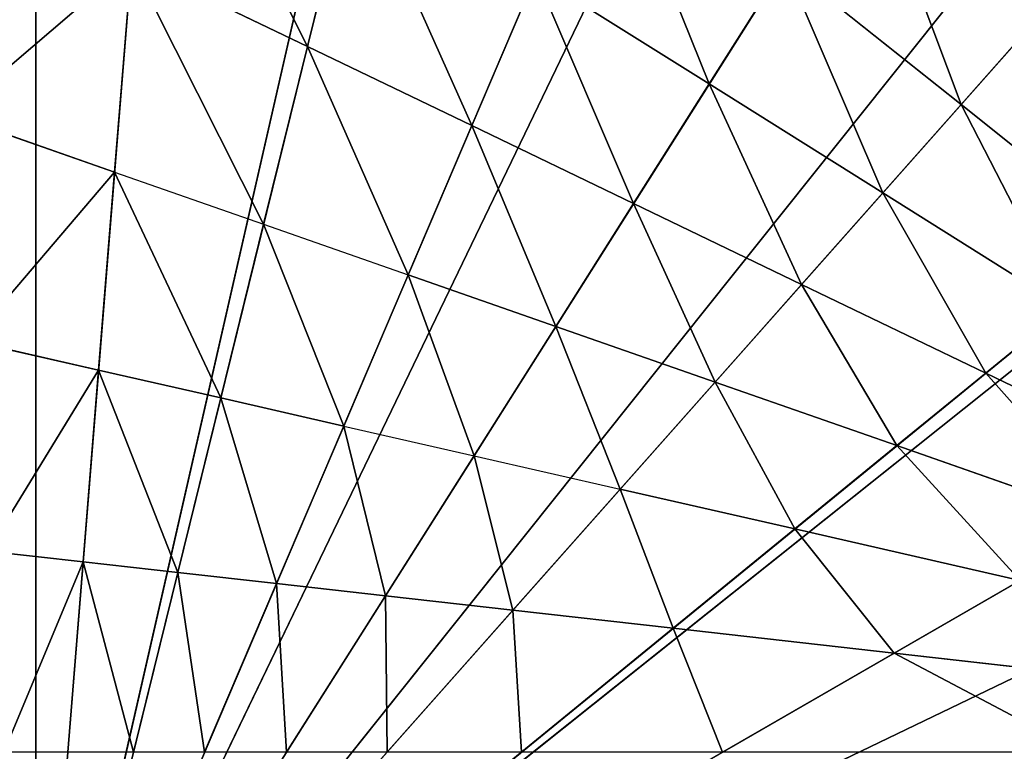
# Model space of a CAD drawing. Extents: x -102 to 18, y -3 to 3.
# Tile 43 of 54: x -0.02 to 1.49, y 0.61 to 1.74. Entities that reach past the tile are written whole.
import ezdxf

# ---------------------------------------------------------------- set-up
doc = ezdxf.new("R2010")
doc.units = 0
doc.header["$LTSCALE"] = 2.54
doc.layers.get('0').update_dxf_attribs({"color": 13, "linetype": 'CONTINUOUS'})

msp = doc.modelspace()

# ---------------------------------------------------------------- linework, layer by layer
at = {"color": 250}
for p, q in [((0, 2.75), (0, 0)), ((0, 2.75), (0, 0)), ((0.2213, 2.7411, -13.2), (0, 0, -13.2)), ((0.2213, 2.7411, -13.2), (0, 0, -13.2)), ((0, 0), (0.6119, 2.6811)), ((0, 0), (0.6119, 2.6811)), ((0.6581, 2.6701, -13.2), (0, 0, -13.2)), ((0.6581, 2.6701, -13.2), (0, 0, -13.2)), ((0, 0, -13.2), (1.0779, 2.5299, -13.2)), ((0, 0, -13.2), (1.0779, 2.5299, -13.2)), ((1.1932, 2.4777), (0, 0)), ((1.1932, 2.4777), (0, 0)), ((1.4698, 2.3243, -13.2), (0, 0, -13.2)), ((1.4698, 2.3243, -13.2), (0, 0, -13.2)), ((1.7146, 2.15), (0, 0)), ((1.7146, 2.15), (0, 0)), ((1.8236, 2.0584, -13.2), (0, 0, -13.2)), ((1.8236, 2.0584, -13.2), (0, 0, -13.2)), ((0.4901, 1.9886, -13), (0.4193, 1.7011, -13)), ((0.4901, 1.9886, -13), (0.4193, 1.7011, -13)), ((0.1217, 1.5075, -13), (0.1479, 1.8318, -13)), ((0.1217, 1.5075, -13), (0.1479, 1.8318, -13)), ((0.1479, 1.8318, -13), (0.4193, 1.7011, -13)), ((0.1479, 1.8318, -13), (0.4193, 1.7011, -13)), ((1.0393, 1.6435, -13), (1.156, 1.8281, -13)), ((1.0393, 1.6435, -13), (1.156, 1.8281, -13)), ((1.156, 1.8281, -13), (1.4277, 1.6115, -13)), ((1.156, 1.8281, -13), (1.4277, 1.6115, -13)), ((0.7718, 1.8116, -13), (0.6728, 1.5791, -13)), ((0.7718, 1.8116, -13), (0.6728, 1.5791, -13)), ((0.7718, 1.8116, -13), (1.0393, 1.6435, -13)), ((0.7718, 1.8116, -13), (1.0393, 1.6435, -13)), ((0, 0, -13.2), (2.1302, 1.7392, -13.2)), ((0, 0, -13.2), (2.1302, 1.7392, -13.2)), ((1.5469, 1.7461, -13), (1.4277, 1.6115, -13)), ((1.5469, 1.7461, -13), (1.4277, 1.6115, -13)), ((0, 0), (2.15, 1.7146)), ((0, 0), (2.15, 1.7146)), ((0.4193, 1.7011, -13), (0.3517, 1.427, -13)), ((0.4193, 1.7011, -13), (0.3517, 1.427, -13)), ((0.4193, 1.7011, -13), (0.6728, 1.5791, -13)), ((0.4193, 1.7011, -13), (0.6728, 1.5791, -13)), ((0.9225, 1.4588, -13), (1.0393, 1.6435, -13)), ((0.9225, 1.4588, -13), (1.0393, 1.6435, -13)), ((1.0393, 1.6435, -13), (1.307, 1.4753, -13)), ((1.0393, 1.6435, -13), (1.307, 1.4753, -13)), ((1.4277, 1.6115, -13), (1.307, 1.4753, -13)), ((1.4277, 1.6115, -13), (1.307, 1.4753, -13)), ((1.4277, 1.6115, -13), (1.7039, 1.3912, -13)), ((1.4277, 1.6115, -13), (1.7039, 1.3912, -13)), ((-0.1288, 1.5951, -13), (0.1217, 1.5075, -13)), ((-0.1288, 1.5951, -13), (0.1217, 1.5075, -13)), ((0.6728, 1.5791, -13), (0.5747, 1.349, -13)), ((0.6728, 1.5791, -13), (0.5747, 1.349, -13)), ((0.6728, 1.5791, -13), (0.9225, 1.4588, -13)), ((0.6728, 1.5791, -13), (0.9225, 1.4588, -13)), ((0.097, 1.2017, -13), (0.1217, 1.5075, -13)), ((0.097, 1.2017, -13), (0.1217, 1.5075, -13)), ((0.1217, 1.5075, -13), (0.3517, 1.427, -13)), ((0.1217, 1.5075, -13), (0.3517, 1.427, -13)), ((1.307, 1.4753, -13), (1.1818, 1.3339, -13)), ((1.307, 1.4753, -13), (1.1818, 1.3339, -13)), ((1.307, 1.4753, -13), (1.5895, 1.2978, -13)), ((1.307, 1.4753, -13), (1.5895, 1.2978, -13)), ((0.8026, 1.2692, -13), (0.9225, 1.4588, -13)), ((0.8026, 1.2692, -13), (0.9225, 1.4588, -13)), ((0.9225, 1.4588, -13), (1.1818, 1.3339, -13)), ((0.9225, 1.4588, -13), (1.1818, 1.3339, -13)), ((0.3517, 1.427, -13), (0.2856, 1.1587, -13)), ((0.3517, 1.427, -13), (0.2856, 1.1587, -13)), ((0.3517, 1.427, -13), (0.5747, 1.349, -13)), ((0.3517, 1.427, -13), (0.5747, 1.349, -13)), ((2.3816, 1.375, -13.2), (0, 0, -13.2)), ((2.3816, 1.375, -13.2), (0, 0, -13.2)), ((0.5747, 1.349, -13), (0.4752, 1.1154, -13)), ((0.5747, 1.349, -13), (0.4752, 1.1154, -13)), ((0.5747, 1.349, -13), (0.8026, 1.2692, -13)), ((0.5747, 1.349, -13), (0.8026, 1.2692, -13)), ((1.1818, 1.3339, -13), (1.0483, 1.1833, -13)), ((1.1818, 1.3339, -13), (1.0483, 1.1833, -13)), ((1.1818, 1.3339, -13), (1.4661, 1.197, -13)), ((1.1818, 1.3339, -13), (1.4661, 1.197, -13)), ((1.5895, 1.2978, -13), (1.4661, 1.197, -13)), ((1.5895, 1.2978, -13), (1.4661, 1.197, -13)), ((0.6763, 1.0695, -13), (0.8026, 1.2692, -13)), ((0.6763, 1.0695, -13), (0.8026, 1.2692, -13)), ((0.8026, 1.2692, -13), (1.0483, 1.1833, -13)), ((0.8026, 1.2692, -13), (1.0483, 1.1833, -13)), ((-0.1007, 1.2468, -13), (0.097, 1.2017, -13)), ((-0.1007, 1.2468, -13), (0.097, 1.2017, -13)), ((0.0731, 0.9058, -13), (0.097, 1.2017, -13)), ((0.0731, 0.9058, -13), (0.097, 1.2017, -13)), ((0.097, 1.2017, -13), (0.2856, 1.1587, -13)), ((0.097, 1.2017, -13), (0.2856, 1.1587, -13)), ((2.4777, 1.1932), (0, 0)), ((2.4777, 1.1932), (0, 0)), ((1.4661, 1.197, -13), (1.3289, 1.0851, -13)), ((1.4661, 1.197, -13), (1.3289, 1.0851, -13)), ((1.4661, 1.197, -13), (1.7972, 1.0376, -13)), ((1.4661, 1.197, -13), (1.7972, 1.0376, -13)), ((1.0483, 1.1833, -13), (0.9019, 1.018, -13)), ((1.0483, 1.1833, -13), (0.9019, 1.018, -13)), ((1.0483, 1.1833, -13), (1.3289, 1.0851, -13)), ((1.0483, 1.1833, -13), (1.3289, 1.0851, -13)), ((0.2856, 1.1587, -13), (0.2192, 0.8893, -13)), ((0.2856, 1.1587, -13), (0.2192, 0.8893, -13)), ((0.2856, 1.1587, -13), (0.4752, 1.1154, -13)), ((0.2856, 1.1587, -13), (0.4752, 1.1154, -13)), ((0.4752, 1.1154, -13), (0.3716, 0.8721, -13)), ((0.4752, 1.1154, -13), (0.3716, 0.8721, -13)), ((0.4752, 1.1154, -13), (0.6763, 1.0695, -13)), ((0.4752, 1.1154, -13), (0.6763, 1.0695, -13)), ((1.3289, 1.0851, -13), (1.1715, 0.9565, -13)), ((1.3289, 1.0851, -13), (1.1715, 0.9565, -13)), ((1.3289, 1.0851, -13), (1.6717, 0.9651, -13)), ((1.3289, 1.0851, -13), (1.6717, 0.9651, -13)), ((0.5395, 0.8532, -13), (0.6763, 1.0695, -13)), ((0.5395, 0.8532, -13), (0.6763, 1.0695, -13)), ((0.6763, 1.0695, -13), (0.9019, 1.018, -13)), ((0.6763, 1.0695, -13), (0.9019, 1.018, -13)), ((0.9019, 1.018, -13), (0.7363, 0.8311, -13)), ((0.9019, 1.018, -13), (0.7363, 0.8311, -13)), ((0.9019, 1.018, -13), (1.1715, 0.9565, -13)), ((0.9019, 1.018, -13), (1.1715, 0.9565, -13)), ((1.1715, 0.9565, -13), (0.9837, 0.8032, -13)), ((1.1715, 0.9565, -13), (0.9837, 0.8032, -13)), ((1.1715, 0.9565, -13), (1.5192, 0.8771, -13)), ((1.1715, 0.9565, -13), (1.5192, 0.8771, -13)), ((-0.0745, 0.9224, -13), (0.0731, 0.9058, -13)), ((-0.0745, 0.9224, -13), (0.0731, 0.9058, -13)), ((0.0494, 0.6119, -13), (0.0731, 0.9058, -13)), ((0.0494, 0.6119, -13), (0.0731, 0.9058, -13)), ((0.0731, 0.9058, -13), (0.2192, 0.8893, -13)), ((0.0731, 0.9058, -13), (0.2192, 0.8893, -13)), ((0.2192, 0.8893, -13), (0.1508, 0.6119, -13)), ((0.2192, 0.8893, -13), (0.1508, 0.6119, -13)), ((0.2192, 0.8893, -13), (0.3716, 0.8721, -13)), ((0.2192, 0.8893, -13), (0.3716, 0.8721, -13)), ((0.3716, 0.8721, -13), (0.2607, 0.6119, -13)), ((0.3716, 0.8721, -13), (0.2607, 0.6119, -13)), ((0.3716, 0.8721, -13), (0.5395, 0.8532, -13)), ((0.3716, 0.8721, -13), (0.5395, 0.8532, -13)), ((1.3246, 0.7648, -13), (1.5192, 0.8771, -13)), ((1.3246, 0.7648, -13), (1.5192, 0.8771, -13)), ((0.387, 0.6119, -13), (0.5395, 0.8532, -13)), ((0.387, 0.6119, -13), (0.5395, 0.8532, -13)), ((0.5395, 0.8532, -13), (0.7363, 0.8311, -13)), ((0.5395, 0.8532, -13), (0.7363, 0.8311, -13)), ((0.7363, 0.8311, -13), (0.5421, 0.6119, -13)), ((0.7363, 0.8311, -13), (0.5421, 0.6119, -13)), ((0.7363, 0.8311, -13), (0.9837, 0.8032, -13)), ((0.7363, 0.8311, -13), (0.9837, 0.8032, -13)), ((0.9837, 0.8032, -13), (0.7495, 0.6119, -13)), ((0.9837, 0.8032, -13), (0.7495, 0.6119, -13)), ((0.9837, 0.8032, -13), (1.3246, 0.7648, -13)), ((0.9837, 0.8032, -13), (1.3246, 0.7648, -13)), ((1.0599, 0.6119, -13), (1.3246, 0.7648, -13)), ((1.0599, 0.6119, -13), (1.3246, 0.7648, -13)), ((1.3246, 0.7648, -13), (1.858, 0.7047, -13)), ((1.3246, 0.7648, -13), (1.858, 0.7047, -13))]:
    msp.add_line(p, q, dxfattribs=at)

# ---------------------------------------------------------------- meshes
mesh = msp.add_polyface(dxfattribs=at)
corners = [(0, 0), (0, 2.75), (-0.6119, 2.6811)]
mesh.append_faces([[corners[k] for k in face] for face in [(0, 1, 2)]], dxfattribs={"color": 250})
mesh = msp.add_polyface(dxfattribs=at)
corners = [(0.6119, 2.6811), (0, 2.75), (0, 0)]
mesh.append_faces([[corners[k] for k in face] for face in [(0, 1, 2)]], dxfattribs={"color": 250})
mesh = msp.add_polyface(dxfattribs=at)
corners = [(0, 0, -13.2), (-0.6581, 2.6701, -13.2), (-0.2213, 2.7411, -13.2)]
mesh.append_faces([[corners[k] for k in face] for face in [(0, 1, 2)]], dxfattribs={"color": 250})
mesh = msp.add_polyface(dxfattribs=at)
corners = [(0.2213, 2.7411, -13.2), (0, 0, -13.2), (-0.2213, 2.7411, -13.2)]
mesh.append_faces([[corners[k] for k in face] for face in [(0, 1, 2)]], dxfattribs={"color": 250})
mesh = msp.add_polyface(dxfattribs=at)
corners = [(0.6581, 2.6701, -13.2), (0, 0, -13.2), (0.2213, 2.7411, -13.2)]
mesh.append_faces([[corners[k] for k in face] for face in [(0, 1, 2)]], dxfattribs={"color": 250})
mesh = msp.add_polyface(dxfattribs=at)
corners = [(0, 0), (-0.6119, 2.6811), (-1.1932, 2.4777)]
mesh.append_faces([[corners[k] for k in face] for face in [(0, 1, 2)]], dxfattribs={"color": 250})
mesh = msp.add_polyface(dxfattribs=at)
corners = [(1.1932, 2.4777), (0.6119, 2.6811), (0, 0)]
mesh.append_faces([[corners[k] for k in face] for face in [(0, 1, 2)]], dxfattribs={"color": 250})
mesh = msp.add_polyface(dxfattribs=at)
corners = [(0, 0, -13.2), (-1.0779, 2.5299, -13.2), (-0.6581, 2.6701, -13.2)]
mesh.append_faces([[corners[k] for k in face] for face in [(0, 1, 2)]], dxfattribs={"color": 250})
mesh = msp.add_polyface(dxfattribs=at)
corners = [(1.0779, 2.5299, -13.2), (0, 0, -13.2), (0.6581, 2.6701, -13.2)]
mesh.append_faces([[corners[k] for k in face] for face in [(0, 1, 2)]], dxfattribs={"color": 250})
mesh = msp.add_polyface(dxfattribs=at)
corners = [(0, 0, -13.2), (-1.4698, 2.3243, -13.2), (-1.0779, 2.5299, -13.2)]
mesh.append_faces([[corners[k] for k in face] for face in [(0, 1, 2)]], dxfattribs={"color": 250})
mesh = msp.add_polyface(dxfattribs=at)
corners = [(1.4698, 2.3243, -13.2), (0, 0, -13.2), (1.0779, 2.5299, -13.2)]
mesh.append_faces([[corners[k] for k in face] for face in [(0, 1, 2)]], dxfattribs={"color": 250})
mesh = msp.add_polyface(dxfattribs=at)
corners = [(0, 0), (-1.1932, 2.4777), (-1.7146, 2.15)]
mesh.append_faces([[corners[k] for k in face] for face in [(0, 1, 2)]], dxfattribs={"color": 250})
mesh = msp.add_polyface(dxfattribs=at)
corners = [(1.7146, 2.15), (1.1932, 2.4777), (0, 0)]
mesh.append_faces([[corners[k] for k in face] for face in [(0, 1, 2)]], dxfattribs={"color": 250})
mesh = msp.add_polyface(dxfattribs=at)
corners = [(0, 0, -13.2), (-1.8236, 2.0584, -13.2), (-1.4698, 2.3243, -13.2)]
mesh.append_faces([[corners[k] for k in face] for face in [(0, 1, 2)]], dxfattribs={"color": 250})
mesh = msp.add_polyface(dxfattribs=at)
corners = [(1.8236, 2.0584, -13.2), (0, 0, -13.2), (1.4698, 2.3243, -13.2)]
mesh.append_faces([[corners[k] for k in face] for face in [(0, 1, 2)]], dxfattribs={"color": 250})
mesh = msp.add_polyface(dxfattribs=at)
corners = [(0.4193, 1.7011, -13), (0.1764, 2.1857, -13), (0.1479, 1.8318, -13), (0.4901, 1.9886, -13)]
mesh.append_faces([[corners[k] for k in face] for face in [(0, 1, 2), (1, 0, 3)]], dxfattribs={"vtx0": -1, "color": 250})
mesh = msp.add_polyface(dxfattribs=at)
corners = [(0, 0), (-1.7146, 2.15), (-2.15, 1.7146)]
mesh.append_faces([[corners[k] for k in face] for face in [(0, 1, 2)]], dxfattribs={"color": 250})
mesh = msp.add_polyface(dxfattribs=at)
corners = [(2.15, 1.7146), (1.7146, 2.15), (0, 0)]
mesh.append_faces([[corners[k] for k in face] for face in [(0, 1, 2)]], dxfattribs={"color": 250})
mesh = msp.add_polyface(dxfattribs=at)
corners = [(0, 0, -13.2), (-2.1302, 1.7392, -13.2), (-1.8236, 2.0584, -13.2)]
mesh.append_faces([[corners[k] for k in face] for face in [(0, 1, 2)]], dxfattribs={"color": 250})
mesh = msp.add_polyface(dxfattribs=at)
corners = [(2.1302, 1.7392, -13.2), (0, 0, -13.2), (1.8236, 2.0584, -13.2)]
mesh.append_faces([[corners[k] for k in face] for face in [(0, 1, 2)]], dxfattribs={"color": 250})
mesh = msp.add_polyface(dxfattribs=at)
corners = [(1.0393, 1.6435, -13), (0.8745, 2.0526, -13), (0.7718, 1.8116, -13), (1.156, 1.8281, -13)]
mesh.append_faces([[corners[k] for k in face] for face in [(0, 1, 2), (1, 0, 3)]], dxfattribs={"vtx0": -1, "color": 250})
mesh = msp.add_polyface(dxfattribs=at)
corners = [(1.2757, 2.0173, -13), (1.4277, 1.6115, -13), (1.156, 1.8281, -13), (1.5469, 1.7461, -13)]
mesh.append_faces([[corners[k] for k in face] for face in [(0, 1, 2), (1, 0, 3)]], dxfattribs={"vtx0": -1, "color": 250})
mesh = msp.add_polyface(dxfattribs=at)
corners = [(0.1479, 1.8318, -13), (-0.1288, 1.5951, -13), (-0.1598, 1.98, -13), (0.1217, 1.5075, -13)]
mesh.append_faces([[corners[k] for k in face] for face in [(0, 1, 2), (1, 0, 3)]], dxfattribs={"vtx0": -1, "color": 250})
mesh = msp.add_polyface(dxfattribs=at)
corners = [(0.6728, 1.5791, -13), (0.4901, 1.9886, -13), (0.4193, 1.7011, -13), (0.7718, 1.8116, -13)]
mesh.append_faces([[corners[k] for k in face] for face in [(0, 1, 2), (1, 0, 3)]], dxfattribs={"vtx0": -1, "color": 250})
mesh = msp.add_polyface(dxfattribs=at)
corners = [(0.3517, 1.427, -13), (0.1479, 1.8318, -13), (0.1217, 1.5075, -13), (0.4193, 1.7011, -13)]
mesh.append_faces([[corners[k] for k in face] for face in [(0, 1, 2), (1, 0, 3)]], dxfattribs={"vtx0": -1, "color": 250})
mesh = msp.add_polyface(dxfattribs=at)
corners = [(1.307, 1.4753, -13), (1.156, 1.8281, -13), (1.0393, 1.6435, -13), (1.4277, 1.6115, -13)]
mesh.append_faces([[corners[k] for k in face] for face in [(0, 1, 2), (1, 0, 3)]], dxfattribs={"vtx0": -1, "color": 250})
mesh = msp.add_polyface(dxfattribs=at)
corners = [(0.9225, 1.4588, -13), (0.7718, 1.8116, -13), (0.6728, 1.5791, -13), (1.0393, 1.6435, -13)]
mesh.append_faces([[corners[k] for k in face] for face in [(0, 1, 2), (1, 0, 3)]], dxfattribs={"vtx0": -1, "color": 250})
mesh = msp.add_polyface(dxfattribs=at)
corners = [(0, 0, -13.2), (-2.3816, 1.375, -13.2), (-2.1302, 1.7392, -13.2)]
mesh.append_faces([[corners[k] for k in face] for face in [(0, 1, 2)]], dxfattribs={"color": 250})
mesh = msp.add_polyface(dxfattribs=at)
corners = [(2.3816, 1.375, -13.2), (0, 0, -13.2), (2.1302, 1.7392, -13.2)]
mesh.append_faces([[corners[k] for k in face] for face in [(0, 1, 2)]], dxfattribs={"color": 250})
mesh = msp.add_polyface(dxfattribs=at)
corners = [(1.5469, 1.7461, -13), (1.7039, 1.3912, -13), (1.4277, 1.6115, -13), (1.8128, 1.4801, -13)]
mesh.append_faces([[corners[k] for k in face] for face in [(0, 1, 2), (1, 0, 3)]], dxfattribs={"vtx0": -1, "color": 250})
mesh = msp.add_polyface(dxfattribs=at)
corners = [(0, 0), (-2.15, 1.7146), (-2.4777, 1.1932)]
mesh.append_faces([[corners[k] for k in face] for face in [(0, 1, 2)]], dxfattribs={"color": 250})
mesh = msp.add_polyface(dxfattribs=at)
corners = [(2.4777, 1.1932), (2.15, 1.7146), (0, 0)]
mesh.append_faces([[corners[k] for k in face] for face in [(0, 1, 2)]], dxfattribs={"color": 250})
mesh = msp.add_polyface(dxfattribs=at)
corners = [(0.5747, 1.349, -13), (0.4193, 1.7011, -13), (0.3517, 1.427, -13), (0.6728, 1.5791, -13)]
mesh.append_faces([[corners[k] for k in face] for face in [(0, 1, 2), (1, 0, 3)]], dxfattribs={"vtx0": -1, "color": 250})
mesh = msp.add_polyface(dxfattribs=at)
corners = [(1.1818, 1.3339, -13), (1.0393, 1.6435, -13), (0.9225, 1.4588, -13), (1.307, 1.4753, -13)]
mesh.append_faces([[corners[k] for k in face] for face in [(0, 1, 2), (1, 0, 3)]], dxfattribs={"vtx0": -1, "color": 250})
mesh = msp.add_polyface(dxfattribs=at)
corners = [(1.4277, 1.6115, -13), (1.5895, 1.2978, -13), (1.307, 1.4753, -13), (1.7039, 1.3912, -13)]
mesh.append_faces([[corners[k] for k in face] for face in [(0, 1, 2), (1, 0, 3)]], dxfattribs={"vtx0": -1, "color": 250})
mesh = msp.add_polyface(dxfattribs=at)
corners = [(0.1217, 1.5075, -13), (-0.1007, 1.2468, -13), (-0.1288, 1.5951, -13), (0.097, 1.2017, -13)]
mesh.append_faces([[corners[k] for k in face] for face in [(0, 1, 2), (1, 0, 3)]], dxfattribs={"vtx0": -1, "color": 250})
mesh = msp.add_polyface(dxfattribs=at)
corners = [(0.8026, 1.2692, -13), (0.6728, 1.5791, -13), (0.5747, 1.349, -13), (0.9225, 1.4588, -13)]
mesh.append_faces([[corners[k] for k in face] for face in [(0, 1, 2), (1, 0, 3)]], dxfattribs={"vtx0": -1, "color": 250})
mesh = msp.add_polyface(dxfattribs=at)
corners = [(0.1217, 1.5075, -13), (0.2856, 1.1587, -13), (0.097, 1.2017, -13), (0.3517, 1.427, -13)]
mesh.append_faces([[corners[k] for k in face] for face in [(0, 1, 2), (1, 0, 3)]], dxfattribs={"vtx0": -1, "color": 250})
mesh = msp.add_polyface(dxfattribs=at)
corners = [(1.307, 1.4753, -13), (1.4661, 1.197, -13), (1.1818, 1.3339, -13), (1.5895, 1.2978, -13)]
mesh.append_faces([[corners[k] for k in face] for face in [(0, 1, 2), (1, 0, 3)]], dxfattribs={"vtx0": -1, "color": 250})
mesh = msp.add_polyface(dxfattribs=at)
corners = [(1.0483, 1.1833, -13), (0.9225, 1.4588, -13), (0.8026, 1.2692, -13), (1.1818, 1.3339, -13)]
mesh.append_faces([[corners[k] for k in face] for face in [(0, 1, 2), (1, 0, 3)]], dxfattribs={"vtx0": -1, "color": 250})
mesh = msp.add_polyface(dxfattribs=at)
corners = [(0.3517, 1.427, -13), (0.4752, 1.1154, -13), (0.2856, 1.1587, -13), (0.5747, 1.349, -13)]
mesh.append_faces([[corners[k] for k in face] for face in [(0, 1, 2), (1, 0, 3)]], dxfattribs={"vtx0": -1, "color": 250})
mesh = msp.add_polyface(dxfattribs=at)
corners = [(0, 0, -13.2), (-2.5713, 0.9752, -13.2), (-2.3816, 1.375, -13.2)]
mesh.append_faces([[corners[k] for k in face] for face in [(0, 1, 2)]], dxfattribs={"color": 250})
mesh = msp.add_polyface(dxfattribs=at)
corners = [(2.5713, 0.9752, -13.2), (0, 0, -13.2), (2.3816, 1.375, -13.2)]
mesh.append_faces([[corners[k] for k in face] for face in [(0, 1, 2)]], dxfattribs={"color": 250})
mesh = msp.add_polyface(dxfattribs=at)
corners = [(0.6763, 1.0695, -13), (0.5747, 1.349, -13), (0.4752, 1.1154, -13), (0.8026, 1.2692, -13)]
mesh.append_faces([[corners[k] for k in face] for face in [(0, 1, 2), (1, 0, 3)]], dxfattribs={"vtx0": -1, "color": 250})
mesh = msp.add_polyface(dxfattribs=at)
corners = [(1.1818, 1.3339, -13), (1.3289, 1.0851, -13), (1.0483, 1.1833, -13), (1.4661, 1.197, -13)]
mesh.append_faces([[corners[k] for k in face] for face in [(0, 1, 2), (1, 0, 3)]], dxfattribs={"vtx0": -1, "color": 250})
mesh = msp.add_polyface(dxfattribs=at)
corners = [(1.5895, 1.2978, -13), (1.7972, 1.0376, -13), (1.4661, 1.197, -13), (1.9048, 1.0997, -13)]
mesh.append_faces([[corners[k] for k in face] for face in [(0, 1, 2), (1, 0, 3)]], dxfattribs={"vtx0": -1, "color": 250})
mesh = msp.add_polyface(dxfattribs=at)
corners = [(0.9019, 1.018, -13), (0.8026, 1.2692, -13), (0.6763, 1.0695, -13), (1.0483, 1.1833, -13)]
mesh.append_faces([[corners[k] for k in face] for face in [(0, 1, 2), (1, 0, 3)]], dxfattribs={"vtx0": -1, "color": 250})
mesh = msp.add_polyface(dxfattribs=at)
corners = [(0.097, 1.2017, -13), (-0.0745, 0.9224, -13), (-0.1007, 1.2468, -13), (0.0731, 0.9058, -13)]
mesh.append_faces([[corners[k] for k in face] for face in [(0, 1, 2), (1, 0, 3)]], dxfattribs={"vtx0": -1, "color": 250})
mesh = msp.add_polyface(dxfattribs=at)
corners = [(0.097, 1.2017, -13), (0.2192, 0.8893, -13), (0.0731, 0.9058, -13), (0.2856, 1.1587, -13)]
mesh.append_faces([[corners[k] for k in face] for face in [(0, 1, 2), (1, 0, 3)]], dxfattribs={"vtx0": -1, "color": 250})
mesh = msp.add_polyface(dxfattribs=at)
corners = [(0, 0), (-2.4777, 1.1932), (-2.6811, 0.6119)]
mesh.append_faces([[corners[k] for k in face] for face in [(0, 1, 2)]], dxfattribs={"color": 250})
mesh = msp.add_polyface(dxfattribs=at)
corners = [(2.6811, 0.6119), (2.4777, 1.1932), (0, 0)]
mesh.append_faces([[corners[k] for k in face] for face in [(0, 1, 2)]], dxfattribs={"color": 250})
mesh = msp.add_polyface(dxfattribs=at)
corners = [(1.4661, 1.197, -13), (1.6717, 0.9651, -13), (1.3289, 1.0851, -13), (1.7972, 1.0376, -13)]
mesh.append_faces([[corners[k] for k in face] for face in [(0, 1, 2), (1, 0, 3)]], dxfattribs={"vtx0": -1, "color": 250})
mesh = msp.add_polyface(dxfattribs=at)
corners = [(1.0483, 1.1833, -13), (1.1715, 0.9565, -13), (0.9019, 1.018, -13), (1.3289, 1.0851, -13)]
mesh.append_faces([[corners[k] for k in face] for face in [(0, 1, 2), (1, 0, 3)]], dxfattribs={"vtx0": -1, "color": 250})
mesh = msp.add_polyface(dxfattribs=at)
corners = [(0.2856, 1.1587, -13), (0.3716, 0.8721, -13), (0.2192, 0.8893, -13), (0.4752, 1.1154, -13)]
mesh.append_faces([[corners[k] for k in face] for face in [(0, 1, 2), (1, 0, 3)]], dxfattribs={"vtx0": -1, "color": 250})
mesh = msp.add_polyface(dxfattribs=at)
corners = [(0.4752, 1.1154, -13), (0.5395, 0.8532, -13), (0.3716, 0.8721, -13), (0.6763, 1.0695, -13)]
mesh.append_faces([[corners[k] for k in face] for face in [(0, 1, 2), (1, 0, 3)]], dxfattribs={"vtx0": -1, "color": 250})
mesh = msp.add_polyface(dxfattribs=at)
corners = [(1.3289, 1.0851, -13), (1.5192, 0.8771, -13), (1.1715, 0.9565, -13), (1.6717, 0.9651, -13)]
mesh.append_faces([[corners[k] for k in face] for face in [(0, 1, 2), (1, 0, 3)]], dxfattribs={"vtx0": -1, "color": 250})
mesh = msp.add_polyface(dxfattribs=at)
corners = [(0.6763, 1.0695, -13), (0.7363, 0.8311, -13), (0.5395, 0.8532, -13), (0.9019, 1.018, -13)]
mesh.append_faces([[corners[k] for k in face] for face in [(0, 1, 2), (1, 0, 3)]], dxfattribs={"vtx0": -1, "color": 250})
mesh = msp.add_polyface(dxfattribs=at)
corners = [(0.9019, 1.018, -13), (0.9837, 0.8032, -13), (0.7363, 0.8311, -13), (1.1715, 0.9565, -13)]
mesh.append_faces([[corners[k] for k in face] for face in [(0, 1, 2), (1, 0, 3)]], dxfattribs={"vtx0": -1, "color": 250})
mesh = msp.add_polyface(dxfattribs=at)
corners = [(0, 0, -13.2), (-2.6944, 0.5501, -13.2), (-2.5713, 0.9752, -13.2)]
mesh.append_faces([[corners[k] for k in face] for face in [(0, 1, 2)]], dxfattribs={"color": 250})
mesh = msp.add_polyface(dxfattribs=at)
corners = [(2.6944, 0.5501, -13.2), (0, 0, -13.2), (2.5713, 0.9752, -13.2)]
mesh.append_faces([[corners[k] for k in face] for face in [(0, 1, 2)]], dxfattribs={"color": 250})
mesh = msp.add_polyface(dxfattribs=at)
corners = [(1.1715, 0.9565, -13), (1.3246, 0.7648, -13), (0.9837, 0.8032, -13), (1.5192, 0.8771, -13)]
mesh.append_faces([[corners[k] for k in face] for face in [(0, 1, 2), (1, 0, 3)]], dxfattribs={"vtx0": -1, "color": 250})
mesh = msp.add_polyface(dxfattribs=at)
corners = [(0.0731, 0.9058, -13), (-0.0494, 0.6119, -13), (-0.0745, 0.9224, -13), (0.0494, 0.6119, -13)]
mesh.append_faces([[corners[k] for k in face] for face in [(0, 1, 2), (1, 0, 3)]], dxfattribs={"vtx0": -1, "color": 250})
mesh = msp.add_polyface(dxfattribs=at)
corners = [(0.0731, 0.9058, -13), (0.1508, 0.6119, -13), (0.0494, 0.6119, -13), (0.2192, 0.8893, -13)]
mesh.append_faces([[corners[k] for k in face] for face in [(0, 1, 2), (1, 0, 3)]], dxfattribs={"vtx0": -1, "color": 250})
mesh = msp.add_polyface(dxfattribs=at)
corners = [(0.2192, 0.8893, -13), (0.2607, 0.6119, -13), (0.1508, 0.6119, -13), (0.3716, 0.8721, -13)]
mesh.append_faces([[corners[k] for k in face] for face in [(0, 1, 2), (1, 0, 3)]], dxfattribs={"vtx0": -1, "color": 250})
mesh = msp.add_polyface(dxfattribs=at)
corners = [(0.3716, 0.8721, -13), (0.387, 0.6119, -13), (0.2607, 0.6119, -13), (0.5395, 0.8532, -13)]
mesh.append_faces([[corners[k] for k in face] for face in [(0, 1, 2), (1, 0, 3)]], dxfattribs={"vtx0": -1, "color": 250})
mesh = msp.add_polyface(dxfattribs=at)
corners = [(1.5192, 0.8771, -13), (1.858, 0.7047, -13), (1.3246, 0.7648, -13), (2.0146, 0.764, -13)]
mesh.append_faces([[corners[k] for k in face] for face in [(0, 1, 2), (1, 0, 3)]], dxfattribs={"vtx0": -1, "color": 250})
mesh = msp.add_polyface(dxfattribs=at)
corners = [(0.5395, 0.8532, -13), (0.5421, 0.6119, -13), (0.387, 0.6119, -13), (0.7363, 0.8311, -13)]
mesh.append_faces([[corners[k] for k in face] for face in [(0, 1, 2), (1, 0, 3)]], dxfattribs={"vtx0": -1, "color": 250})
mesh = msp.add_polyface(dxfattribs=at)
corners = [(0.7363, 0.8311, -13), (0.7495, 0.6119, -13), (0.5421, 0.6119, -13), (0.9837, 0.8032, -13)]
mesh.append_faces([[corners[k] for k in face] for face in [(0, 1, 2), (1, 0, 3)]], dxfattribs={"vtx0": -1, "color": 250})
mesh = msp.add_polyface(dxfattribs=at)
corners = [(0.9837, 0.8032, -13), (1.0599, 0.6119, -13), (0.7495, 0.6119, -13), (1.3246, 0.7648, -13)]
mesh.append_faces([[corners[k] for k in face] for face in [(0, 1, 2), (1, 0, 3)]], dxfattribs={"vtx0": -1, "color": 250})
mesh = msp.add_polyface(dxfattribs=at)
corners = [(1.3246, 0.7648, -13), (1.6135, 0.6119, -13), (1.0599, 0.6119, -13), (1.858, 0.7047, -13)]
mesh.append_faces([[corners[k] for k in face] for face in [(0, 1, 2), (1, 0, 3)]], dxfattribs={"vtx0": -1, "color": 250})

doc.saveas('drawing.dxf')
